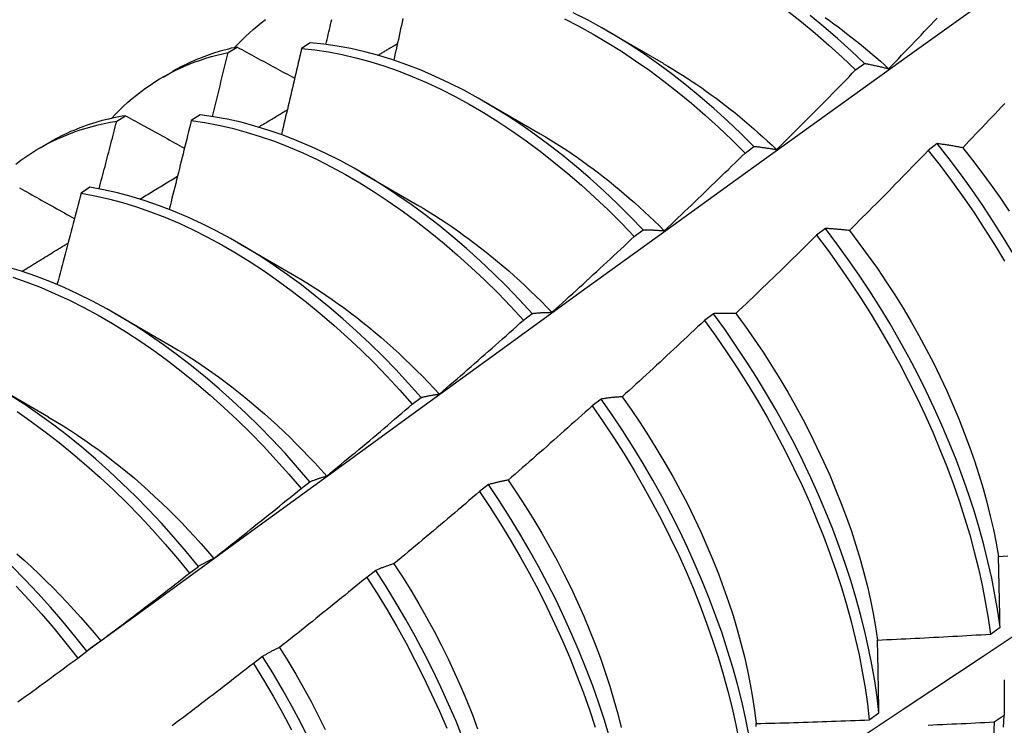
# Model space of a CAD drawing. Header units: inches. Extents: x 21 to 549, y 60 to 259.
# Tile 105 of 129: x 509.584 to 509.862, y 210.551 to 210.751. Entities that reach past the tile are written whole.
import ezdxf

# ---------------------------------------------------------------- set-up
doc = ezdxf.new("R2010")
doc.units = ezdxf.units.IN
doc.header["$MEASUREMENT"] = 0
doc.layers.add('Visible Edges(ANSI)', color=7, linetype='Continuous', lineweight=25)

msp = doc.modelspace()

# ---------------------------------------------------------------- linework, layer by layer
at = {"layer": 'Visible Edges(ANSI)'}
for p, q in [((509.74979, 210.74788), (509.76576, 210.73864)), ((509.64261, 210.74165), (509.64513, 210.7432)), ((509.66588, 210.74441), (509.66338, 210.74279)), ((509.82027, 210.73671), (509.82277, 210.73858)), ((509.62416, 210.73472), (509.62694, 210.73632)), ((509.715, 210.72784), (509.73096, 210.7186)), ((509.61105, 210.72219), (509.61357, 210.72375)), ((509.63465, 210.72402), (509.63215, 210.72238)), ((509.58936, 210.71468), (509.59214, 210.71628)), ((509.78897, 210.71319), (509.79148, 210.71507)), ((509.8434, 210.71585), (509.84087, 210.71393)), ((509.6802, 210.7078), (509.69616, 210.69856)), ((509.60345, 210.70348), (509.60096, 210.70183)), ((509.75762, 210.68957), (509.76013, 210.69146)), ((509.81175, 210.69181), (509.80921, 210.68988)), ((509.6454, 210.68776), (509.66136, 210.67852)), ((509.6106, 210.66772), (509.62656, 210.65848)), ((509.72622, 210.66586), (509.72873, 210.66776)), ((509.78002, 210.66769), (509.77748, 210.66576)), ((509.5758, 210.64768), (509.59177, 210.63844)), ((509.69476, 210.64206), (509.69728, 210.64397)), ((509.74823, 210.64351), (509.74568, 210.64157)), ((509.66324, 210.61818), (509.66577, 210.62009)), ((509.71636, 210.61927), (509.7138, 210.61733)), ((509.63166, 210.59421), (509.63419, 210.59613)), ((509.68441, 210.59497), (509.68185, 210.59302)), ((509.85845, 210.57694), (509.86119, 210.57888)), ((509.60001, 210.57017), (509.60255, 210.5721)), ((509.65237, 210.57061), (509.64981, 210.56866)), ((509.82414, 210.55266), (509.82689, 210.5546)), ((509.86236, 210.55388), (509.85956, 210.55197))]:
    msp.add_line(p, q, dxfattribs=at)
at = {"layer": 'Visible Edges(ANSI)', "flags": 128}
for points in [[(509.60251, 210.57207), (509.62593, 210.58914), (509.64932, 210.60618), (509.67268, 210.62318), (509.69602, 210.64014), (509.71933, 210.65706), (509.74261, 210.67394), (509.76587, 210.69077), (509.78911, 210.70756), (509.81233, 210.72431), (509.83553, 210.74101), (509.85871, 210.75766), (509.88187, 210.77427), (509.90502, 210.79082), (509.92815, 210.80732), (509.95126, 210.82377), (509.97437, 210.84017), (509.99746, 210.85651), (510.02055, 210.87279), (510.04362, 210.88902)], [(509.80099, 210.75343), (509.80492, 210.75034), (509.80882, 210.74712), (509.81268, 210.74377), (509.8165, 210.7403), (509.82027, 210.73671)], [(509.64439, 210.74304), (509.64542, 210.74413), (509.64646, 210.74519), (509.64753, 210.74623), (509.64862, 210.74723), (509.64972, 210.74821), (509.65085, 210.74916), (509.652, 210.75007), (509.65317, 210.75096)], [(509.67029, 210.74396), (509.67045, 210.74467), (509.67062, 210.74537), (509.67079, 210.74608), (509.67095, 210.74679), (509.67112, 210.7475), (509.67128, 210.74821), (509.67145, 210.74892), (509.67162, 210.74963), (509.67178, 210.75033), (509.67195, 210.75104)], [(509.69211, 210.75127), (509.69189, 210.75028), (509.69167, 210.7493), (509.69146, 210.74832), (509.69124, 210.74734), (509.69102, 210.74636), (509.69081, 210.74538), (509.69059, 210.74439), (509.69037, 210.74341), (509.69015, 210.74243), (509.68993, 210.74145), (509.68972, 210.74046), (509.6895, 210.73948)], [(509.73785, 210.75117), (509.7419, 210.74911), (509.74594, 210.74689), (509.74997, 210.74452), (509.754, 210.742), (509.758, 210.73933), (509.76199, 210.73652), (509.76596, 210.73357), (509.76989, 210.73049), (509.77379, 210.72727), (509.77766, 210.72393), (509.78148, 210.72047), (509.78525, 210.71688), (509.78897, 210.71319)], [(509.79148, 210.71507), (509.78775, 210.71876), (509.78398, 210.72233), (509.78015, 210.72579), (509.77629, 210.72912), (509.77238, 210.73233), (509.76844, 210.7354), (509.76448, 210.73834), (509.76049, 210.74114), (509.75648, 210.74379), (509.75245, 210.7463), (509.74842, 210.74866), (509.74438, 210.75087), (509.74033, 210.75293)], [(509.82277, 210.73858), (509.819, 210.74216), (509.81518, 210.74563), (509.81131, 210.74897), (509.80741, 210.75218)], [(509.81165, 210.75157), (509.81288, 210.7507), (509.8141, 210.74982), (509.81532, 210.74892), (509.81653, 210.74801), (509.81774, 210.74708), (509.81895, 210.74614), (509.82016, 210.74519), (509.82136, 210.74422), (509.82255, 210.74324), (509.82375, 210.74224), (509.82493, 210.74123), (509.82612, 210.74021), (509.8273, 210.73917), (509.82847, 210.73812), (509.82964, 210.73706)], [(509.82964, 210.73706), (509.83056, 210.73801), (509.83148, 210.73896), (509.8324, 210.73991), (509.83332, 210.74087), (509.83424, 210.74182), (509.83515, 210.74278), (509.83607, 210.74374), (509.83699, 210.74469), (509.8379, 210.74565), (509.83881, 210.74661), (509.83973, 210.74757), (509.84064, 210.74853), (509.84155, 210.74949), (509.84246, 210.75046), (509.84337, 210.75142)], [(509.64513, 210.7432), (509.64432, 210.74302), (509.64351, 210.74284), (509.64271, 210.74265), (509.64191, 210.74244), (509.64112, 210.74223), (509.64033, 210.742), (509.63954, 210.74177), (509.63876, 210.74153), (509.63799, 210.74127), (509.63722, 210.74101), (509.63645, 210.74074), (509.63569, 210.74046), (509.63493, 210.74017), (509.63418, 210.73986), (509.63343, 210.73955), (509.63269, 210.73923), (509.63195, 210.7389), (509.63122, 210.73856), (509.6305, 210.73821), (509.62977, 210.73785), (509.62906, 210.73749), (509.62835, 210.73711), (509.62764, 210.73672), (509.62694, 210.73632)], [(509.64513, 210.7432), (509.64581, 210.74283), (509.64648, 210.74247), (509.64716, 210.7421), (509.64783, 210.74173), (509.64851, 210.74136), (509.64919, 210.741), (509.64986, 210.74063), (509.65054, 210.74026), (509.65122, 210.7399), (509.6519, 210.73953), (509.65258, 210.73916), (509.65326, 210.73879), (509.65394, 210.73842), (509.65462, 210.73806), (509.6553, 210.73769), (509.65598, 210.73732), (509.65666, 210.73695), (509.65734, 210.73658), (509.65803, 210.73622), (509.65871, 210.73585), (509.65939, 210.73548), (509.66008, 210.73511), (509.66076, 210.73474), (509.66144, 210.73437)], [(509.66338, 210.74279), (509.66315, 210.74177), (509.66292, 210.74076), (509.66268, 210.73974), (509.66245, 210.73873), (509.66222, 210.73771), (509.66198, 210.7367), (509.66175, 210.73568), (509.66151, 210.73466), (509.66128, 210.73365), (509.66104, 210.73263), (509.6608, 210.73162), (509.66057, 210.7306), (509.66033, 210.72959), (509.66009, 210.72857), (509.65985, 210.72755), (509.65961, 210.72654), (509.65937, 210.72552), (509.65913, 210.7245), (509.65889, 210.72349), (509.65865, 210.72247), (509.65841, 210.72145), (509.65817, 210.72044), (509.65793, 210.71942), (509.65769, 210.7184)], [(509.66338, 210.74279), (509.66718, 210.7424), (509.67101, 210.74183), (509.67489, 210.7411), (509.67881, 210.74019), (509.68276, 210.73912), (509.68673, 210.73787), (509.69073, 210.73646), (509.69475, 210.73489), (509.69878, 210.73315), (509.70282, 210.73125), (509.70686, 210.7292), (509.7109, 210.72699), (509.71493, 210.72462), (509.71896, 210.72211), (509.72297, 210.71945), (509.72696, 210.71665), (509.73092, 210.71371), (509.73486, 210.71064), (509.73876, 210.70743), (509.74263, 210.70409), (509.74645, 210.70064), (509.75023, 210.69706), (509.75395, 210.69337), (509.75762, 210.68957)], [(509.76013, 210.69146), (509.75646, 210.69525), (509.75273, 210.69894), (509.74895, 210.7025), (509.74512, 210.70595), (509.74126, 210.70928), (509.73735, 210.71247), (509.73341, 210.71554), (509.72944, 210.71847), (509.72545, 210.72126), (509.72144, 210.72391), (509.71741, 210.72641), (509.71338, 210.72876), (509.70934, 210.73096), (509.7053, 210.733), (509.70126, 210.73489), (509.69723, 210.73661), (509.69322, 210.73818), (509.68922, 210.73957), (509.68525, 210.74081), (509.6813, 210.74187), (509.67739, 210.74276), (509.67351, 210.74348), (509.66967, 210.74403), (509.66588, 210.74441)], [(509.68502, 210.74087), (509.68525, 210.74101), (509.68548, 210.74115), (509.68571, 210.74128), (509.68594, 210.74142), (509.68617, 210.74156), (509.6864, 210.7417), (509.68663, 210.74184), (509.68686, 210.74197), (509.68709, 210.74211), (509.68732, 210.74225), (509.68755, 210.74239), (509.68778, 210.74253), (509.68801, 210.74266), (509.68824, 210.7428), (509.68847, 210.74294), (509.6887, 210.74308), (509.68893, 210.74321), (509.68916, 210.74335), (509.68939, 210.74349), (509.68962, 210.74363), (509.68985, 210.74377), (509.69008, 210.7439), (509.69031, 210.74404), (509.69054, 210.74418)], [(509.60959, 210.723), (509.61071, 210.72419), (509.61186, 210.72535), (509.61302, 210.72647), (509.61422, 210.72755), (509.61543, 210.7286), (509.61667, 210.72962), (509.61794, 210.7306), (509.61922, 210.73155), (509.62053, 210.73245), (509.62186, 210.73333), (509.62321, 210.73416), (509.62459, 210.73496), (509.62598, 210.73573), (509.6274, 210.73645), (509.62883, 210.73714), (509.63029, 210.7378), (509.63176, 210.73841), (509.63326, 210.73899), (509.63477, 210.73953), (509.6363, 210.74003), (509.63785, 210.74049), (509.63942, 210.74091), (509.641, 210.7413), (509.64261, 210.74165)], [(509.63815, 210.72353), (509.63834, 210.72429), (509.63853, 210.72505), (509.63871, 210.7258), (509.6389, 210.72656), (509.63909, 210.72731), (509.63928, 210.72807), (509.63946, 210.72882), (509.63965, 210.72958), (509.63984, 210.73033), (509.64002, 210.73109), (509.64021, 210.73184), (509.6404, 210.73259), (509.64058, 210.73335), (509.64077, 210.7341), (509.64095, 210.73486), (509.64114, 210.73561), (509.64132, 210.73637), (509.64151, 210.73712), (509.64169, 210.73788), (509.64187, 210.73863), (509.64206, 210.73939), (509.64224, 210.74014), (509.64242, 210.74089), (509.64261, 210.74165)], [(509.76577, 210.73858), (509.76714, 210.73778), (509.76852, 210.73696), (509.76989, 210.73611), (509.77126, 210.73525), (509.77263, 210.73437), (509.774, 210.73347), (509.77536, 210.73255), (509.77672, 210.73161), (509.77808, 210.73066), (509.77943, 210.72968), (509.78078, 210.72869), (509.78213, 210.72767), (509.78347, 210.72664), (509.78481, 210.72559), (509.78614, 210.72453), (509.78747, 210.72344), (509.7888, 210.72234), (509.79011, 210.72122), (509.79143, 210.72008), (509.79273, 210.71893), (509.79403, 210.71776), (509.79533, 210.71657), (509.79662, 210.71537), (509.7979, 210.71415)], [(509.7979, 210.71415), (509.79884, 210.71508), (509.79978, 210.71601), (509.80072, 210.71694), (509.80166, 210.71788), (509.8026, 210.71881), (509.80353, 210.71974), (509.80447, 210.72068), (509.80541, 210.72162), (509.80634, 210.72255), (509.80728, 210.72349), (509.80821, 210.72443), (509.80914, 210.72537), (509.81007, 210.72631), (509.811, 210.72725), (509.81193, 210.72819), (509.81286, 210.72913), (509.81379, 210.73008), (509.81472, 210.73102), (509.81565, 210.73197), (509.81657, 210.73291), (509.8175, 210.73386), (509.81842, 210.73481), (509.81935, 210.73576), (509.82027, 210.73671)], [(509.82277, 210.73858), (509.82305, 210.73853), (509.82333, 210.73848), (509.82361, 210.73842), (509.82389, 210.73837), (509.82417, 210.73831), (509.82445, 210.73826), (509.82474, 210.7382), (509.82502, 210.73814), (509.8253, 210.73808), (509.82559, 210.73802), (509.82587, 210.73795), (509.82616, 210.73789), (509.82644, 210.73783), (509.82673, 210.73776), (509.82702, 210.7377), (509.82731, 210.73763), (509.8276, 210.73756), (509.82789, 210.73749), (509.82818, 210.73742), (509.82847, 210.73735), (509.82876, 210.73728), (509.82905, 210.73721), (509.82935, 210.73713), (509.82964, 210.73706)], [(509.65123, 210.72054), (509.65157, 210.72074), (509.6519, 210.72095), (509.65224, 210.72115), (509.65258, 210.72136), (509.65292, 210.72156), (509.65326, 210.72176), (509.6536, 210.72197), (509.65394, 210.72217), (509.65428, 210.72238), (509.65461, 210.72258), (509.65495, 210.72279), (509.65529, 210.72299), (509.65563, 210.7232), (509.65597, 210.7234), (509.65631, 210.72361), (509.65665, 210.72381), (509.65699, 210.72401), (509.65732, 210.72422), (509.65766, 210.72442), (509.658, 210.72463), (509.65834, 210.72483), (509.65868, 210.72504), (509.65902, 210.72524), (509.65936, 210.72545)], [(509.8625, 210.7272), (509.86159, 210.72624), (509.86068, 210.72527), (509.85977, 210.7243), (509.85886, 210.72334), (509.85794, 210.72237), (509.85703, 210.72141), (509.85611, 210.72045), (509.8552, 210.71948), (509.85428, 210.71852), (509.85337, 210.71756), (509.85245, 210.7166), (509.85153, 210.71564), (509.85061, 210.71469)], [(509.61357, 210.72375), (509.61261, 210.72359), (509.61165, 210.72342), (509.6107, 210.72323), (509.60975, 210.72304), (509.60881, 210.72282), (509.60788, 210.7226), (509.60695, 210.72236), (509.60602, 210.72211), (509.60511, 210.72184), (509.6042, 210.72156), (509.60329, 210.72127), (509.60239, 210.72096), (509.6015, 210.72065), (509.60062, 210.72031), (509.59974, 210.71997), (509.59887, 210.71961), (509.598, 210.71924), (509.59714, 210.71886), (509.59629, 210.71846), (509.59545, 210.71805), (509.59461, 210.71763), (509.59378, 210.71719), (509.59296, 210.71674), (509.59214, 210.71628)], [(509.61357, 210.72375), (509.61426, 210.72337), (509.61495, 210.72299), (509.61564, 210.72261), (509.61633, 210.72223), (509.61702, 210.72184), (509.61771, 210.72146), (509.6184, 210.72108), (509.6191, 210.7207), (509.61979, 210.72032), (509.62048, 210.71993), (509.62118, 210.71955), (509.62187, 210.71917), (509.62257, 210.71879), (509.62326, 210.71841), (509.62396, 210.71802), (509.62465, 210.71764), (509.62535, 210.71726), (509.62605, 210.71687), (509.62674, 210.71649), (509.62744, 210.71611), (509.62814, 210.71572), (509.62884, 210.71534), (509.62954, 210.71496), (509.63024, 210.71457)], [(509.72873, 210.66776), (509.72512, 210.67165), (509.72144, 210.67544), (509.71771, 210.67911), (509.71393, 210.68267), (509.7101, 210.68611), (509.70623, 210.68943), (509.70232, 210.69262), (509.69838, 210.69568), (509.69441, 210.6986), (509.69042, 210.70138), (509.6864, 210.70402), (509.68238, 210.70651), (509.67834, 210.70886), (509.6743, 210.71105), (509.67026, 210.71308), (509.66622, 210.71496), (509.66219, 210.71667), (509.65818, 210.71822), (509.65418, 210.71961), (509.65021, 210.72083), (509.64627, 210.72189), (509.64236, 210.72277), (509.63848, 210.72348), (509.63465, 210.72402)], [(509.5825, 210.71007), (509.58388, 210.71112), (509.58529, 210.71211), (509.58673, 210.71307), (509.58819, 210.71399), (509.58967, 210.71486), (509.59118, 210.71569), (509.59271, 210.71647), (509.59427, 210.71721), (509.59585, 210.71791), (509.59746, 210.71857), (509.59908, 210.71917), (509.60073, 210.71974), (509.6024, 210.72026), (509.60409, 210.72074), (509.6058, 210.72117), (509.60753, 210.72155), (509.60928, 210.72189), (509.61105, 210.72219)], [(509.60605, 210.70303), (509.60626, 210.70383), (509.60648, 210.70462), (509.60669, 210.70542), (509.6069, 210.70622), (509.60711, 210.70702), (509.60732, 210.70782), (509.60753, 210.70862), (509.60774, 210.70942), (509.60795, 210.71021), (509.60816, 210.71101), (509.60836, 210.71181), (509.60857, 210.71261), (509.60878, 210.71341), (509.60899, 210.71421), (509.6092, 210.71501), (509.6094, 210.7158), (509.60961, 210.7166), (509.60982, 210.7174), (509.61002, 210.7182), (509.61023, 210.719), (509.61043, 210.7198), (509.61064, 210.72059), (509.61084, 210.72139), (509.61105, 210.72219)], [(509.63215, 210.72238), (509.6319, 210.72134), (509.63164, 210.72029), (509.63138, 210.71924), (509.63113, 210.71819), (509.63087, 210.71715), (509.63061, 210.7161), (509.63036, 210.71505), (509.6301, 210.714), (509.62984, 210.71296), (509.62958, 210.71191), (509.62932, 210.71086), (509.62906, 210.70981), (509.6288, 210.70876), (509.62854, 210.70771), (509.62828, 210.70667), (509.62802, 210.70562), (509.62775, 210.70457), (509.62749, 210.70352), (509.62723, 210.70247), (509.62696, 210.70142), (509.6267, 210.70038), (509.62643, 210.69933), (509.62617, 210.69828), (509.6259, 210.69723)], [(509.63215, 210.72238), (509.63599, 210.72183), (509.63986, 210.72111), (509.64378, 210.72021), (509.64773, 210.71914), (509.6517, 210.71791), (509.6557, 210.71651), (509.65971, 210.71495), (509.66374, 210.71322), (509.66778, 210.71133), (509.67182, 210.70928), (509.67586, 210.70708), (509.6799, 210.70473), (509.68392, 210.70222), (509.68793, 210.69957), (509.69192, 210.69678), (509.69589, 210.69385), (509.69983, 210.69078), (509.70374, 210.68758), (509.7076, 210.68426), (509.71143, 210.68081), (509.71521, 210.67724), (509.71894, 210.67355), (509.72261, 210.66976), (509.72622, 210.66586)], [(509.73096, 210.71864), (509.73247, 210.71775), (509.73398, 210.71684), (509.73549, 210.7159), (509.73699, 210.71494), (509.73849, 210.71396), (509.73999, 210.71295), (509.74149, 210.71192), (509.74298, 210.71086), (509.74447, 210.70979), (509.74596, 210.70869), (509.74744, 210.70757), (509.74891, 210.70643), (509.75038, 210.70527), (509.75185, 210.70408), (509.75331, 210.70288), (509.75476, 210.70165), (509.7562, 210.70041), (509.75764, 210.69914), (509.75908, 210.69786), (509.7605, 210.69656), (509.76192, 210.69523), (509.76333, 210.69389), (509.76473, 210.69253), (509.76612, 210.69116)], [(509.79148, 210.71507), (509.79174, 210.71504), (509.792, 210.71502), (509.79226, 210.71499), (509.79252, 210.71496), (509.79278, 210.71493), (509.79305, 210.7149), (509.79331, 210.71486), (509.79358, 210.71483), (509.79384, 210.71479), (509.79411, 210.71476), (509.79437, 210.71472), (509.79464, 210.71468), (509.79491, 210.71464), (509.79518, 210.7146), (509.79545, 210.71456), (509.79572, 210.71452), (509.79599, 210.71448), (509.79626, 210.71444), (509.79653, 210.71439), (509.7968, 210.71434), (509.79708, 210.7143), (509.79735, 210.71425), (509.79762, 210.7142), (509.7979, 210.71415)], [(509.85061, 210.71469), (509.8503, 210.71475), (509.84999, 210.7148), (509.84969, 210.71486), (509.84938, 210.71492), (509.84907, 210.71497), (509.84877, 210.71503), (509.84846, 210.71508), (509.84816, 210.71513), (509.84786, 210.71518), (509.84755, 210.71524), (509.84725, 210.71529), (509.84695, 210.71533), (509.84665, 210.71538), (509.84635, 210.71543), (509.84605, 210.71548), (509.84575, 210.71552), (509.84546, 210.71557), (509.84516, 210.71561), (509.84487, 210.71565), (509.84457, 210.71569), (509.84428, 210.71573), (509.84398, 210.71577), (509.84369, 210.71581), (509.8434, 210.71585)], [(509.865, 210.68455), (509.86219, 210.6892), (509.85928, 210.69381), (509.85628, 210.69836), (509.85318, 210.70284), (509.85, 210.70725), (509.84674, 210.71159), (509.8434, 210.71585)], [(509.85061, 210.71469), (509.85337, 210.71121), (509.85607, 210.70767), (509.8587, 210.70407), (509.86127, 210.70042), (509.86376, 210.69671)], [(509.76612, 210.69116), (509.76708, 210.69207), (509.76804, 210.69297), (509.769, 210.69388), (509.76996, 210.69479), (509.77092, 210.69571), (509.77187, 210.69662), (509.77283, 210.69753), (509.77379, 210.69844), (509.77474, 210.69936), (509.77569, 210.70028), (509.77665, 210.70119), (509.7776, 210.70211), (509.77855, 210.70303), (509.7795, 210.70395), (509.78045, 210.70487), (509.7814, 210.70579), (509.78235, 210.70671), (509.7833, 210.70763), (509.78425, 210.70856), (509.78519, 210.70948), (509.78614, 210.7104), (509.78708, 210.71133), (509.78803, 210.71226), (509.78897, 210.71319)], [(509.84087, 210.71393), (509.83995, 210.71297), (509.83902, 210.71202), (509.8381, 210.71107), (509.83717, 210.71011), (509.83625, 210.70916), (509.83532, 210.70821), (509.8344, 210.70726), (509.83347, 210.70631), (509.83254, 210.70536), (509.83161, 210.70442), (509.83068, 210.70347), (509.82975, 210.70252), (509.82882, 210.70158), (509.82789, 210.70063), (509.82695, 210.69969), (509.82602, 210.69875), (509.82509, 210.69781), (509.82415, 210.69686), (509.82322, 210.69592), (509.82228, 210.69499), (509.82134, 210.69405), (509.8204, 210.69311), (509.81946, 210.69217), (509.81852, 210.69124)], [(509.84087, 210.71393), (509.8442, 210.70966), (509.84746, 210.70532), (509.85064, 210.7009), (509.85372, 210.69641), (509.85672, 210.69186), (509.85962, 210.68725), (509.86243, 210.68259)], [(509.61762, 210.70013), (509.61807, 210.70041), (509.61851, 210.70068), (509.61895, 210.70095), (509.6194, 210.70122), (509.61984, 210.70149), (509.62028, 210.70176), (509.62073, 210.70203), (509.62117, 210.7023), (509.62161, 210.70257), (509.62206, 210.70284), (509.6225, 210.70311), (509.62294, 210.70338), (509.62339, 210.70365), (509.62383, 210.70392), (509.62427, 210.70419), (509.62472, 210.70446), (509.62516, 210.70473), (509.6256, 210.705), (509.62605, 210.70527), (509.62649, 210.70554), (509.62693, 210.70581), (509.62738, 210.70608), (509.62782, 210.70635), (509.62826, 210.70662)], [(509.58348, 210.70336), (509.58418, 210.70296), (509.58489, 210.70257), (509.58559, 210.70217), (509.5863, 210.70178), (509.587, 210.70138), (509.58771, 210.70098), (509.58842, 210.70059), (509.58913, 210.70019), (509.58983, 210.69979), (509.59054, 210.6994), (509.59125, 210.699), (509.59196, 210.6986), (509.59267, 210.69821), (509.59338, 210.69781), (509.59409, 210.69741), (509.59481, 210.69701), (509.59552, 210.69662), (509.59623, 210.69622), (509.59695, 210.69582), (509.59766, 210.69542), (509.59837, 210.69502), (509.59909, 210.69462)], [(509.69728, 210.64397), (509.69372, 210.64795), (509.6901, 210.65184), (509.68642, 210.65562), (509.68269, 210.65929), (509.6789, 210.66284), (509.67507, 210.66627), (509.6712, 210.66958), (509.66729, 210.67277), (509.66334, 210.67582), (509.65937, 210.67873), (509.65538, 210.6815), (509.65137, 210.68413), (509.64734, 210.68662), (509.6433, 210.68895), (509.63926, 210.69113), (509.63522, 210.69316), (509.63118, 210.69502), (509.62716, 210.69673), (509.62314, 210.69827), (509.61915, 210.69965), (509.61518, 210.70086), (509.61124, 210.7019), (509.60733, 210.70278), (509.60345, 210.70348)], [(509.72326, 210.48301), (509.74556, 210.49754), (509.76782, 210.51212), (509.79004, 210.52672), (509.81221, 210.54135), (509.83435, 210.55602), (509.85645, 210.57071), (509.87851, 210.58543), (509.90052, 210.60018), (509.9225, 210.61495), (509.94444, 210.62975), (509.96634, 210.64457), (509.98819, 210.65942), (510.01001, 210.67429), (510.03178, 210.68918), (510.05352, 210.70409)], [(509.60096, 210.70183), (509.60068, 210.70075), (509.6004, 210.69967), (509.60012, 210.6986), (509.59984, 210.69752), (509.59956, 210.69644), (509.59928, 210.69536), (509.599, 210.69429), (509.59872, 210.69321), (509.59844, 210.69213), (509.59815, 210.69105), (509.59787, 210.68997), (509.59759, 210.6889), (509.5973, 210.68782), (509.59702, 210.68674), (509.59673, 210.68566), (509.59644, 210.68458), (509.59616, 210.6835), (509.59587, 210.68243), (509.59558, 210.68135), (509.59529, 210.68027), (509.59501, 210.67919), (509.59472, 210.67811), (509.59443, 210.67703), (509.59414, 210.67596)], [(509.60096, 210.70183), (509.60483, 210.70111), (509.60875, 210.70023), (509.61269, 210.69917), (509.61666, 210.69795), (509.62066, 210.69656), (509.62467, 210.695), (509.6287, 210.69329), (509.63274, 210.69141), (509.63678, 210.68937), (509.64082, 210.68718), (509.64486, 210.68483), (509.64888, 210.68234), (509.6529, 210.6797), (509.65689, 210.67691), (509.66086, 210.67399), (509.6648, 210.67093), (509.66871, 210.66774), (509.67258, 210.66442), (509.6764, 210.66097), (509.68019, 210.65741), (509.68392, 210.65373), (509.68759, 210.64995), (509.69121, 210.64605), (509.69476, 210.64206)], [(509.69615, 210.69851), (509.6978, 210.69754), (509.69944, 210.69654), (509.70109, 210.69551), (509.70273, 210.69446), (509.70437, 210.69338), (509.706, 210.69227), (509.70763, 210.69113), (509.70926, 210.68997), (509.71088, 210.68879), (509.71249, 210.68757), (509.7141, 210.68634), (509.71571, 210.68507), (509.7173, 210.68379), (509.71889, 210.68247), (509.72047, 210.68114), (509.72205, 210.67978), (509.72361, 210.6784), (509.72517, 210.67699), (509.72672, 210.67556), (509.72825, 210.67411), (509.72978, 210.67263), (509.7313, 210.67114), (509.7328, 210.66962), (509.7343, 210.66808)], [(509.7343, 210.66808), (509.73528, 210.66897), (509.73626, 210.66985), (509.73724, 210.67074), (509.73821, 210.67163), (509.73919, 210.67252), (509.74017, 210.67341), (509.74115, 210.6743), (509.74212, 210.67519), (509.7431, 210.67608), (509.74407, 210.67697), (509.74504, 210.67787), (509.74601, 210.67876), (509.74699, 210.67966), (509.74796, 210.68055), (509.74893, 210.68145), (509.7499, 210.68235), (509.75086, 210.68325), (509.75183, 210.68415), (509.7528, 210.68505), (509.75377, 210.68595), (509.75473, 210.68685), (509.7557, 210.68776), (509.75666, 210.68866), (509.75762, 210.68957)], [(509.76013, 210.69146), (509.76037, 210.69146), (509.76062, 210.69146), (509.76086, 210.69146), (509.7611, 210.69145), (509.76135, 210.69145), (509.76159, 210.69144), (509.76184, 210.69143), (509.76209, 210.69143), (509.76233, 210.69142), (509.76258, 210.69141), (509.76283, 210.6914), (509.76308, 210.69138), (509.76333, 210.69137), (509.76358, 210.69136), (509.76383, 210.69134), (509.76408, 210.69132), (509.76434, 210.69131), (509.76459, 210.69129), (509.76484, 210.69127), (509.7651, 210.69125), (509.76535, 210.69123), (509.76561, 210.69121), (509.76586, 210.69118), (509.76612, 210.69116)], [(509.80921, 210.68988), (509.80827, 210.68895), (509.80732, 210.68802), (509.80638, 210.68708), (509.80543, 210.68615), (509.80449, 210.68522), (509.80354, 210.6843), (509.8026, 210.68337), (509.80165, 210.68244), (509.8007, 210.68151), (509.79975, 210.68059), (509.7988, 210.67967), (509.79785, 210.67874), (509.7969, 210.67782), (509.79594, 210.6769), (509.79499, 210.67598), (509.79404, 210.67506), (509.79308, 210.67414), (509.79213, 210.67322), (509.79117, 210.6723), (509.79021, 210.67139), (509.78925, 210.67047), (509.7883, 210.66955), (509.78734, 210.66864), (509.78638, 210.66773)], [(509.80921, 210.68988), (509.81247, 210.68554), (509.81565, 210.68112), (509.81874, 210.67664), (509.82175, 210.67209), (509.82465, 210.66749), (509.82746, 210.66283), (509.83018, 210.65813), (509.83278, 210.65338), (509.83528, 210.64861), (509.83768, 210.6438), (509.83996, 210.63897), (509.84212, 210.63413), (509.84417, 210.62927), (509.8461, 210.62442), (509.84791, 210.61956), (509.84959, 210.61471), (509.85115, 210.60988), (509.85259, 210.60506), (509.85389, 210.60027), (509.85507, 210.59552), (509.85611, 210.5908), (509.85702, 210.58613), (509.85781, 210.5815), (509.85845, 210.57694)], [(509.81852, 210.69124), (509.81823, 210.69127), (509.81794, 210.69131), (509.81765, 210.69134), (509.81737, 210.69137), (509.81708, 210.6914), (509.81679, 210.69143), (509.8165, 210.69146), (509.81622, 210.69149), (509.81593, 210.69151), (509.81565, 210.69154), (509.81537, 210.69157), (509.81508, 210.69159), (509.8148, 210.69161), (509.81452, 210.69164), (509.81424, 210.69166), (509.81396, 210.69168), (509.81368, 210.6917), (509.8134, 210.69172), (509.81312, 210.69173), (509.81285, 210.69175), (509.81257, 210.69177), (509.81229, 210.69178), (509.81202, 210.69179), (509.81175, 210.69181)], [(509.86119, 210.57888), (509.86053, 210.58345), (509.85974, 210.58808), (509.85882, 210.59276), (509.85777, 210.59748), (509.85658, 210.60224), (509.85527, 210.60703), (509.85382, 210.61184), (509.85225, 210.61668), (509.85056, 210.62153), (509.84874, 210.62638), (509.8468, 210.63124), (509.84475, 210.6361), (509.84257, 210.64094), (509.84028, 210.64577), (509.83788, 210.65057), (509.83537, 210.65535), (509.83276, 210.66009), (509.83004, 210.66479), (509.82722, 210.66944), (509.82431, 210.67404), (509.8213, 210.67858), (509.8182, 210.68306), (509.81501, 210.68747), (509.81175, 210.69181)], [(509.81852, 210.69124), (509.82123, 210.6877), (509.82387, 210.6841), (509.82644, 210.68045), (509.82894, 210.67675), (509.83136, 210.673), (509.83372, 210.66922), (509.83599, 210.66539), (509.83818, 210.66153), (509.84029, 210.65765), (509.84231, 210.65373), (509.84424, 210.6498), (509.84608, 210.64585), (509.84784, 210.64189), (509.8495, 210.63793), (509.85106, 210.63396), (509.85254, 210.63), (509.85391, 210.62604), (509.85519, 210.6221), (509.85637, 210.61817), (509.85745, 210.61427), (509.85842, 210.61039), (509.8593, 210.60654), (509.86007, 210.60273), (509.86073, 210.59896)], [(509.5842, 210.67966), (509.58474, 210.68), (509.58528, 210.68033), (509.58583, 210.68067), (509.58637, 210.681), (509.58692, 210.68134), (509.58746, 210.68167), (509.58801, 210.68201), (509.58855, 210.68234), (509.5891, 210.68267), (509.58964, 210.68301), (509.59019, 210.68334), (509.59073, 210.68368), (509.59127, 210.68401), (509.59182, 210.68435), (509.59236, 210.68468), (509.59291, 210.68502), (509.59345, 210.68535), (509.594, 210.68568), (509.59454, 210.68602), (509.59509, 210.68635), (509.59563, 210.68669), (509.59618, 210.68702), (509.59672, 210.68735), (509.59727, 210.68769)], [(509.66577, 210.62009), (509.66227, 210.62417), (509.65871, 210.62815), (509.65509, 210.63203), (509.6514, 210.6358), (509.64767, 210.63946), (509.64388, 210.64301), (509.64004, 210.64644), (509.63617, 210.64974), (509.63226, 210.65291), (509.62831, 210.65595), (509.62434, 210.65886), (509.62034, 210.66162), (509.61633, 210.66425), (509.6123, 210.66672), (509.60826, 210.66905), (509.60422, 210.67122), (509.60018, 210.67323), (509.59615, 210.67509), (509.59212, 210.67679), (509.58811, 210.67832), (509.58411, 210.67969), (509.58014, 210.68089)], [(509.66137, 210.67852), (509.66315, 210.67748), (509.66493, 210.6764), (509.66671, 210.67529), (509.66849, 210.67414), (509.67026, 210.67296), (509.67203, 210.67175), (509.67379, 210.67051), (509.67554, 210.66923), (509.67729, 210.66793), (509.67903, 210.66659), (509.68077, 210.66522), (509.68249, 210.66383), (509.68421, 210.6624), (509.68592, 210.66094), (509.68762, 210.65946), (509.68931, 210.65795), (509.69099, 210.65641), (509.69266, 210.65484), (509.69432, 210.65325), (509.69597, 210.65163), (509.6976, 210.64999), (509.69923, 210.64833), (509.70083, 210.64664), (509.70243, 210.64493)], [(509.58163, 210.67799), (509.58562, 210.67661), (509.58964, 210.67506), (509.59366, 210.67335), (509.5977, 210.67148), (509.60174, 210.66946), (509.60578, 210.66727), (509.60982, 210.66494), (509.61385, 210.66245), (509.61786, 210.65982), (509.62185, 210.65704), (509.62582, 210.65413), (509.62977, 210.65107), (509.63368, 210.64789), (509.63755, 210.64458), (509.64138, 210.64114), (509.64516, 210.63759), (509.6489, 210.63392), (509.65258, 210.63013), (509.6562, 210.62625), (509.65975, 210.62226), (509.66324, 210.61818)], [(509.72873, 210.66776), (509.72896, 210.66778), (509.72918, 210.66781), (509.72941, 210.66783), (509.72964, 210.66785), (509.72986, 210.66787), (509.73009, 210.6679), (509.73032, 210.66791), (509.73055, 210.66793), (509.73078, 210.66795), (509.73101, 210.66797), (509.73124, 210.66798), (509.73147, 210.66799), (509.7317, 210.66801), (509.73194, 210.66802), (509.73217, 210.66803), (509.7324, 210.66804), (509.73264, 210.66805), (509.73287, 210.66806), (509.73311, 210.66806), (509.73335, 210.66807), (509.73358, 210.66807), (509.73382, 210.66808), (509.73406, 210.66808), (509.7343, 210.66808)], [(509.78638, 210.66773), (509.7861, 210.66774), (509.78583, 210.66775), (509.78556, 210.66775), (509.78529, 210.66776), (509.78502, 210.66777), (509.78475, 210.66777), (509.78448, 210.66777), (509.78421, 210.66778), (509.78395, 210.66778), (509.78368, 210.66778), (509.78341, 210.66778), (509.78315, 210.66778), (509.78288, 210.66778), (509.78262, 210.66777), (509.78236, 210.66777), (509.7821, 210.66777), (509.78183, 210.66776), (509.78157, 210.66775), (509.78131, 210.66775), (509.78105, 210.66774), (509.7808, 210.66773), (509.78054, 210.66772), (509.78028, 210.6677), (509.78002, 210.66769)], [(509.82689, 210.5546), (509.82636, 210.55911), (509.82569, 210.56369), (509.82489, 210.56832), (509.82396, 210.573), (509.8229, 210.57772), (509.82171, 210.58248), (509.82039, 210.58727), (509.81894, 210.59209), (509.81736, 210.59693), (509.81566, 210.60178), (509.81383, 210.60663), (509.81189, 210.61149), (509.80982, 210.61635), (509.80764, 210.62119), (509.80535, 210.62601), (509.80294, 210.63082), (509.80042, 210.63559), (509.7978, 210.64033), (509.79508, 210.64502), (509.79225, 210.64968), (509.78933, 210.65427), (509.78632, 210.65881), (509.78321, 210.66329), (509.78002, 210.66769)], [(509.78638, 210.66773), (509.78901, 210.66414), (509.79158, 210.66049), (509.79407, 210.65679), (509.79649, 210.65304), (509.79883, 210.64925), (509.8011, 210.64542), (509.80329, 210.64156), (509.80539, 210.63767), (509.80741, 210.63375), (509.80935, 210.62982), (509.8112, 210.62587), (509.81296, 210.62191), (509.81463, 210.61794), (509.81621, 210.61397), (509.81769, 210.61001), (509.81908, 210.60606), (509.82037, 210.60212), (509.82155, 210.59819), (509.82264, 210.59429), (509.82362, 210.59042), (509.82449, 210.58657), (509.82526, 210.58276), (509.82593, 210.57899), (509.82649, 210.57527)], [(509.70243, 210.64493), (509.70343, 210.64579), (509.70443, 210.64665), (509.70543, 210.64751), (509.70642, 210.64838), (509.70742, 210.64924), (509.70842, 210.65011), (509.70941, 210.65098), (509.71041, 210.65185), (509.7114, 210.65271), (509.71239, 210.65358), (509.71339, 210.65446), (509.71438, 210.65533), (509.71537, 210.6562), (509.71636, 210.65707), (509.71735, 210.65795), (509.71834, 210.65882), (509.71933, 210.6597), (509.72031, 210.66058), (509.7213, 210.66145), (509.72229, 210.66233), (509.72327, 210.66321), (509.72425, 210.66409), (509.72524, 210.66498), (509.72622, 210.66586)], [(509.77748, 210.66576), (509.77652, 210.66485), (509.77556, 210.66394), (509.77459, 210.66303), (509.77363, 210.66213), (509.77266, 210.66122), (509.77169, 210.66031), (509.77073, 210.65941), (509.76976, 210.6585), (509.76879, 210.6576), (509.76782, 210.6567), (509.76685, 210.6558), (509.76588, 210.6549), (509.76491, 210.654), (509.76393, 210.6531), (509.76296, 210.6522), (509.76199, 210.6513), (509.76101, 210.65041), (509.76004, 210.64951), (509.75906, 210.64862), (509.75808, 210.64773), (509.7571, 210.64683), (509.75613, 210.64594), (509.75515, 210.64505), (509.75417, 210.64416)], [(509.77748, 210.66576), (509.78067, 210.66135), (509.78376, 210.65687), (509.78677, 210.65233), (509.78969, 210.64772), (509.7925, 210.64307), (509.79522, 210.63837), (509.79783, 210.63363), (509.80034, 210.62885), (509.80274, 210.62405), (509.80502, 210.61922), (509.8072, 210.61438), (509.80925, 210.60952), (509.81119, 210.60466), (509.813, 210.59981), (509.8147, 210.59496), (509.81626, 210.59012), (509.81771, 210.58531), (509.81902, 210.58052), (509.8202, 210.57576), (509.82125, 210.57104), (509.82218, 210.56636), (509.82296, 210.56174), (509.82362, 210.55717), (509.82414, 210.55266)], [(509.62655, 210.6585), (509.62847, 210.65736), (509.63039, 210.65619), (509.6323, 210.65498), (509.63421, 210.65373), (509.63612, 210.65244), (509.63802, 210.65112), (509.63991, 210.64976), (509.6418, 210.64836), (509.64368, 210.64693), (509.64555, 210.64547), (509.64741, 210.64397), (509.64926, 210.64244), (509.6511, 210.64088), (509.65294, 210.63928), (509.65476, 210.63765), (509.65656, 210.636), (509.65836, 210.63431), (509.66014, 210.63259), (509.66191, 210.63084), (509.66366, 210.62907), (509.6654, 210.62727), (509.66712, 210.62543), (509.66883, 210.62358), (509.67051, 210.6217)], [(509.69728, 210.64397), (509.69749, 210.64402), (509.6977, 210.64407), (509.69791, 210.64412), (509.69811, 210.64417), (509.69832, 210.64422), (509.69854, 210.64426), (509.69875, 210.64431), (509.69896, 210.64435), (509.69917, 210.6444), (509.69938, 210.64444), (509.6996, 210.64448), (509.69981, 210.64452), (509.70003, 210.64456), (509.70024, 210.6446), (509.70046, 210.64464), (509.70068, 210.64467), (509.70089, 210.64471), (509.70111, 210.64474), (509.70133, 210.64478), (509.70155, 210.64481), (509.70177, 210.64484), (509.70199, 210.64487), (509.70221, 210.6449), (509.70243, 210.64493)], [(509.63419, 210.59613), (509.63076, 210.60029), (509.62726, 210.60437), (509.6237, 210.60834), (509.62007, 210.61221), (509.61638, 210.61598), (509.61264, 210.61964), (509.60885, 210.62318), (509.60502, 210.6266), (509.60114, 210.62989), (509.59722, 210.63306), (509.59328, 210.63609), (509.5893, 210.63899), (509.58531, 210.64175), (509.58129, 210.64436)], [(509.67051, 210.6217), (509.67153, 210.62253), (509.67255, 210.62337), (509.67357, 210.62421), (509.67459, 210.62505), (509.6756, 210.62589), (509.67662, 210.62674), (509.67763, 210.62758), (509.67864, 210.62842), (509.67966, 210.62927), (509.68067, 210.63012), (509.68168, 210.63096), (509.68269, 210.63181), (509.6837, 210.63266), (509.68471, 210.63351), (509.68572, 210.63436), (509.68673, 210.63521), (509.68773, 210.63606), (509.68874, 210.63692), (509.68975, 210.63777), (509.69075, 210.63863), (509.69175, 210.63948), (509.69276, 210.64034), (509.69376, 210.6412), (509.69476, 210.64206)], [(509.75417, 210.64416), (509.75391, 210.64415), (509.75366, 210.64413), (509.7534, 210.64411), (509.75315, 210.64409), (509.7529, 210.64407), (509.75265, 210.64405), (509.75239, 210.64403), (509.75214, 210.64401), (509.75189, 210.64398), (509.75164, 210.64396), (509.7514, 210.64393), (509.75115, 210.64391), (509.7509, 210.64388), (509.75065, 210.64385), (509.75041, 210.64382), (509.75016, 210.64379), (509.74992, 210.64376), (509.74968, 210.64373), (509.74943, 210.64369), (509.74919, 210.64366), (509.74895, 210.64362), (509.74871, 210.64359), (509.74847, 210.64355), (509.74823, 210.64351)], [(509.79004, 210.54855), (509.78911, 210.55324), (509.78804, 210.55796), (509.78683, 210.56272), (509.7855, 210.56752), (509.78405, 210.57234), (509.78246, 210.57717), (509.78075, 210.58202), (509.77892, 210.58688), (509.77697, 210.59174), (509.7749, 210.59659), (509.77271, 210.60144), (509.77041, 210.60626), (509.76799, 210.61106), (509.76547, 210.61583), (509.76284, 210.62057), (509.76011, 210.62526), (509.75728, 210.62991), (509.75436, 210.6345), (509.75134, 210.63904), (509.74823, 210.64351)], [(509.75417, 210.64416), (509.75674, 210.64051), (509.75924, 210.63681), (509.76167, 210.63306), (509.76402, 210.62927), (509.7663, 210.62545), (509.7685, 210.62159), (509.77061, 210.6177), (509.77264, 210.61379), (509.77459, 210.60986), (509.77644, 210.60591), (509.7782, 210.60196), (509.77987, 210.59799), (509.78144, 210.59403), (509.78292, 210.59007), (509.78429, 210.58612), (509.78557, 210.58217), (509.78675, 210.57825), (509.78783, 210.57435), (509.7888, 210.57047), (509.78968, 210.56662), (509.79045, 210.56281), (509.79111, 210.55903), (509.79168, 210.5553), (509.79214, 210.55162)], [(509.58282, 210.63994), (509.58682, 210.63717), (509.59079, 210.63426), (509.59474, 210.63122), (509.59865, 210.62804), (509.60252, 210.62474), (509.60636, 210.62131), (509.61014, 210.61776), (509.61388, 210.6141), (509.61756, 210.61032), (509.62119, 210.60644), (509.62475, 210.60246), (509.62824, 210.59838), (509.63166, 210.59421)], [(509.74568, 210.64157), (509.7447, 210.64069), (509.74372, 210.6398), (509.74273, 210.63892), (509.74175, 210.63803), (509.74076, 210.63715), (509.73977, 210.63627), (509.73879, 210.63539), (509.7378, 210.63451), (509.73681, 210.63363), (509.73582, 210.63275), (509.73483, 210.63187), (509.73384, 210.63099), (509.73285, 210.63012), (509.73186, 210.62924), (509.73086, 210.62837), (509.72987, 210.62749), (509.72887, 210.62662), (509.72788, 210.62575), (509.72688, 210.62488), (509.72589, 210.62401), (509.72489, 210.62314), (509.72389, 210.62228), (509.72289, 210.62141), (509.72189, 210.62054)], [(509.74568, 210.64157), (509.74878, 210.6371), (509.7518, 210.63256), (509.75472, 210.62796), (509.75754, 210.62331), (509.76026, 210.61861), (509.76288, 210.61387), (509.7654, 210.6091), (509.7678, 210.60429), (509.77009, 210.59947), (509.77227, 210.59463), (509.77434, 210.58977), (509.77628, 210.58491), (509.7781, 210.58006), (509.7798, 210.57521), (509.78138, 210.57037), (509.78283, 210.56555), (509.78415, 210.56076), (509.78534, 210.556), (509.7864, 210.55128), (509.78733, 210.5466)], [(509.59176, 210.63839), (509.59382, 210.63718), (509.59587, 210.63592), (509.59792, 210.63462), (509.59997, 210.63328), (509.60201, 210.63189), (509.60404, 210.63047), (509.60606, 210.629), (509.60808, 210.62749), (509.61009, 210.62595), (509.61209, 210.62436), (509.61407, 210.62274), (509.61605, 210.62107), (509.61801, 210.61937), (509.61996, 210.61763), (509.62189, 210.61586), (509.62381, 210.61405), (509.62572, 210.61221), (509.62761, 210.61033), (509.62948, 210.60841), (509.63133, 210.60647), (509.63316, 210.60449), (509.63498, 210.60249), (509.63677, 210.60045), (509.63855, 210.59839)], [(509.66577, 210.62009), (509.66596, 210.62017), (509.66615, 210.62025), (509.66634, 210.62032), (509.66653, 210.6204), (509.66673, 210.62047), (509.66692, 210.62055), (509.66712, 210.62062), (509.66731, 210.62069), (509.66751, 210.62076), (509.6677, 210.62083), (509.6679, 210.6209), (509.6681, 210.62097), (509.6683, 210.62104), (509.6685, 210.6211), (509.6687, 210.62117), (509.6689, 210.62123), (509.6691, 210.62129), (509.6693, 210.62135), (509.6695, 210.62141), (509.6697, 210.62147), (509.6699, 210.62153), (509.67011, 210.62158), (509.67031, 210.62164), (509.67051, 210.6217)], [(509.72189, 210.62054), (509.72165, 210.6205), (509.72142, 210.62046), (509.72118, 210.62041), (509.72094, 210.62037), (509.72071, 210.62032), (509.72047, 210.62028), (509.72024, 210.62023), (509.72, 210.62018), (509.71977, 210.62013), (509.71954, 210.62008), (509.71931, 210.62003), (509.71908, 210.61998), (509.71885, 210.61992), (509.71862, 210.61987), (509.71839, 210.61981), (509.71816, 210.61976), (509.71793, 210.6197), (509.7177, 210.61964), (509.71748, 210.61958), (509.71725, 210.61952), (509.71703, 210.61946), (509.7168, 210.6194), (509.71658, 210.61933), (509.71636, 210.61927)], [(509.72189, 210.62054), (509.72439, 210.61685), (509.72682, 210.6131), (509.72918, 210.60932), (509.73145, 210.60549), (509.73364, 210.60164), (509.73575, 210.59775), (509.73777, 210.59384), (509.7397, 210.58991), (509.74155, 210.58596), (509.7433, 210.582), (509.74497, 210.57804), (509.74654, 210.57407), (509.74801, 210.57011), (509.7494, 210.56615), (509.75068, 210.56221), (509.75187, 210.55828), (509.75296, 210.55437), (509.75394, 210.55049)], [(509.63855, 210.59839), (509.63959, 210.5992), (509.64062, 210.60002), (509.64166, 210.60083), (509.64269, 210.60165), (509.64373, 210.60247), (509.64476, 210.60329), (509.64579, 210.60411), (509.64683, 210.60493), (509.64786, 210.60575), (509.64889, 210.60657), (509.64992, 210.60739), (509.65095, 210.60822), (509.65198, 210.60904), (509.653, 210.60987), (509.65403, 210.61069), (509.65506, 210.61152), (509.65608, 210.61235), (509.65711, 210.61318), (509.65813, 210.61401), (509.65916, 210.61484), (509.66018, 210.61567), (509.6612, 210.61651), (509.66222, 210.61734), (509.66324, 210.61818)], [(509.7138, 210.61733), (509.7128, 210.61646), (509.7118, 210.6156), (509.71079, 210.61474), (509.70979, 210.61388), (509.70879, 210.61302), (509.70778, 210.61216), (509.70677, 210.61131), (509.70576, 210.61045), (509.70476, 210.60959), (509.70375, 210.60874), (509.70274, 210.60789), (509.70173, 210.60703), (509.70072, 210.60618), (509.69971, 210.60533), (509.69869, 210.60448), (509.69768, 210.60363), (509.69667, 210.60278), (509.69565, 210.60194), (509.69464, 210.60109), (509.69362, 210.60025), (509.6926, 210.5994), (509.69159, 210.59856), (509.69057, 210.59772), (509.68955, 210.59687)], [(509.7138, 210.61733), (509.71682, 210.61279), (509.71975, 210.60819), (509.72258, 210.60355), (509.7253, 210.59885), (509.72793, 210.59411), (509.73045, 210.58934), (509.73286, 210.58454), (509.73516, 210.57972), (509.73735, 210.57487), (509.73942, 210.57002), (509.74137, 210.56516), (509.7432, 210.56031), (509.74491, 210.55545), (509.74649, 210.55062)], [(509.75062, 210.54776), (509.74916, 210.55258), (509.74757, 210.55742), (509.74585, 210.56227), (509.74401, 210.56713), (509.74205, 210.57199), (509.73997, 210.57684), (509.73778, 210.58168), (509.73547, 210.58651), (509.73305, 210.59131), (509.73052, 210.59608), (509.72789, 210.60081), (509.72515, 210.6055), (509.72231, 210.61015), (509.71938, 210.61474), (509.71636, 210.61927)], [(509.58279, 210.59972), (509.58487, 210.59786), (509.58694, 210.59597), (509.58899, 210.59404), (509.59102, 210.59206), (509.59303, 210.59005), (509.59502, 210.58801), (509.597, 210.58592), (509.59895, 210.58381), (509.60088, 210.58166), (509.60279, 210.57948), (509.60467, 210.57726), (509.60653, 210.57502)], [(509.63419, 210.59613), (509.63437, 210.59624), (509.63454, 210.59634), (509.63472, 210.59645), (509.63489, 210.59655), (509.63507, 210.59665), (509.63525, 210.59676), (509.63543, 210.59686), (509.63561, 210.59695), (509.63579, 210.59705), (509.63597, 210.59715), (509.63615, 210.59724), (509.63633, 210.59734), (509.63651, 210.59743), (509.63669, 210.59753), (509.63688, 210.59762), (509.63706, 210.59771), (509.63724, 210.5978), (509.63743, 210.59788), (509.63761, 210.59797), (509.6378, 210.59806), (509.63799, 210.59814), (509.63817, 210.59823), (509.63836, 210.59831), (509.63855, 210.59839)], [(509.86073, 210.59896), (509.86207, 210.59905), (509.8634, 210.59913)], [(509.86119, 210.57888), (509.86117, 210.57973), (509.86116, 210.58058), (509.86114, 210.58142), (509.86112, 210.58227), (509.8611, 210.58311), (509.86108, 210.58395), (509.86107, 210.5848), (509.86105, 210.58564), (509.86103, 210.58648), (509.86101, 210.58732), (509.86099, 210.58815), (509.86097, 210.58899), (509.86095, 210.58983), (509.86093, 210.59066), (509.86092, 210.5915), (509.8609, 210.59233), (509.86088, 210.59316), (509.86086, 210.59399), (509.86084, 210.59483), (509.86082, 210.59565), (509.8608, 210.59648), (509.86078, 210.59731), (509.86076, 210.59814), (509.86073, 210.59896)], [(509.60255, 210.5721), (509.59919, 210.57634), (509.59576, 210.5805), (509.59226, 210.58457), (509.58869, 210.58853), (509.58506, 210.5924), (509.58137, 210.59616)], [(509.68955, 210.59687), (509.68933, 210.59681), (509.68911, 210.59674), (509.68889, 210.59667), (509.68867, 210.5966), (509.68845, 210.59653), (509.68823, 210.59645), (509.68801, 210.59638), (509.68779, 210.5963), (509.68758, 210.59623), (509.68736, 210.59615), (509.68715, 210.59607), (509.68693, 210.59599), (509.68672, 210.59591), (509.6865, 210.59583), (509.68629, 210.59575), (509.68608, 210.59567), (509.68587, 210.59558), (509.68566, 210.5955), (509.68545, 210.59541), (509.68524, 210.59533), (509.68503, 210.59524), (509.68482, 210.59515), (509.68461, 210.59506), (509.68441, 210.59497)], [(509.7091, 210.54738), (509.70713, 210.55224), (509.70505, 210.55709), (509.70284, 210.56193), (509.70053, 210.56675), (509.6981, 210.57155), (509.69557, 210.57632), (509.69293, 210.58105), (509.69019, 210.58574), (509.68734, 210.59038), (509.68441, 210.59497)], [(509.68955, 210.59687), (509.69198, 210.59313), (509.69433, 210.58934), (509.69661, 210.58552), (509.6988, 210.58166), (509.70092, 210.57777), (509.70295, 210.57386), (509.70489, 210.56992), (509.70675, 210.56598), (509.70851, 210.56202), (509.71019, 210.55805), (509.71177, 210.55409), (509.71326, 210.55013)], [(509.60653, 210.57502), (509.60758, 210.57581), (509.60864, 210.5766), (509.60969, 210.57739), (509.61075, 210.57818), (509.6118, 210.57897), (509.61285, 210.57977), (509.6139, 210.58056), (509.61495, 210.58136), (509.616, 210.58215), (509.61705, 210.58295), (509.6181, 210.58375), (509.61915, 210.58455), (509.62019, 210.58535), (509.62124, 210.58615), (509.62228, 210.58695), (509.62333, 210.58775), (509.62437, 210.58856), (509.62542, 210.58936), (509.62646, 210.59017), (509.6275, 210.59098), (509.62854, 210.59178), (509.62958, 210.59259), (509.63062, 210.5934), (509.63166, 210.59421)], [(509.68185, 210.59302), (509.68083, 210.59218), (509.6798, 210.59135), (509.67878, 210.59051), (509.67776, 210.58967), (509.67673, 210.58884), (509.67571, 210.58801), (509.67468, 210.58717), (509.67365, 210.58634), (509.67263, 210.58551), (509.6716, 210.58468), (509.67057, 210.58385), (509.66954, 210.58302), (509.66851, 210.5822), (509.66748, 210.58137), (509.66645, 210.58054), (509.66542, 210.57972), (509.66438, 210.5789), (509.66335, 210.57808), (509.66232, 210.57725), (509.66128, 210.57643), (509.66025, 210.57561), (509.65921, 210.5748), (509.65817, 210.57398), (509.65714, 210.57316)], [(509.68185, 210.59302), (509.68478, 210.58843), (509.68761, 210.58378), (509.69035, 210.57909), (509.69298, 210.57436), (509.69551, 210.56959), (509.69792, 210.56479), (509.70023, 210.55996), (509.70242, 210.55512), (509.7045, 210.55027)], [(509.58255, 210.59051), (509.58617, 210.58664), (509.58974, 210.58266), (509.59324, 210.57859), (509.59666, 210.57442), (509.60001, 210.57017)], [(509.60255, 210.5721), (509.60271, 210.57223), (509.60287, 210.57237), (509.60303, 210.5725), (509.60319, 210.57263), (509.60335, 210.57276), (509.60351, 210.57289), (509.60368, 210.57302), (509.60384, 210.57314), (509.604, 210.57327), (509.60417, 210.57339), (509.60433, 210.57351), (509.6045, 210.57364), (509.60467, 210.57376), (509.60483, 210.57388), (509.605, 210.574), (509.60517, 210.57412), (509.60534, 210.57423), (509.6055, 210.57435), (509.60567, 210.57446), (509.60584, 210.57458), (509.60601, 210.57469), (509.60619, 210.5748), (509.60636, 210.57491), (509.60653, 210.57502)], [(509.82649, 210.57527), (509.82782, 210.57533), (509.82915, 210.57538), (509.83048, 210.57544), (509.83182, 210.57551), (509.83315, 210.57557), (509.83448, 210.57563), (509.83581, 210.5757), (509.83715, 210.57576), (509.83848, 210.57583), (509.83981, 210.57589), (509.84114, 210.57596), (509.84247, 210.57603), (509.84381, 210.5761), (509.84514, 210.57617), (509.84647, 210.57624), (509.8478, 210.57632), (509.84913, 210.57639), (509.85046, 210.57647), (509.8518, 210.57654), (509.85313, 210.57662), (509.85446, 210.5767), (509.85579, 210.57678), (509.85712, 210.57686), (509.85845, 210.57694)], [(509.82689, 210.5546), (509.82687, 210.55547), (509.82686, 210.55634), (509.82684, 210.55721), (509.82683, 210.55808), (509.82681, 210.55895), (509.8268, 210.55981), (509.82678, 210.56068), (509.82677, 210.56155), (509.82675, 210.56241), (509.82673, 210.56327), (509.82672, 210.56414), (509.8267, 210.565), (509.82668, 210.56586), (509.82667, 210.56672), (509.82665, 210.56758), (509.82663, 210.56844), (509.82661, 210.56929), (509.8266, 210.57015), (509.82658, 210.57101), (509.82656, 210.57186), (509.82654, 210.57271), (509.82652, 210.57357), (509.8265, 210.57442), (509.82649, 210.57527)], [(509.65714, 210.57316), (509.65693, 210.57307), (509.65673, 210.57297), (509.65652, 210.57288), (509.65632, 210.57278), (509.65611, 210.57268), (509.65591, 210.57258), (509.65571, 210.57248), (509.65551, 210.57238), (509.65531, 210.57228), (509.65511, 210.57217), (509.65491, 210.57207), (509.65471, 210.57196), (509.65451, 210.57185), (509.65431, 210.57175), (509.65412, 210.57164), (509.65392, 210.57153), (509.65373, 210.57142), (509.65353, 210.57131), (509.65334, 210.57119), (509.65314, 210.57108), (509.65295, 210.57097), (509.65276, 210.57085), (509.65257, 210.57073), (509.65237, 210.57061)], [(509.65714, 210.57316), (509.65949, 210.56938), (509.66177, 210.56555), (509.66397, 210.5617), (509.66609, 210.55781), (509.66813, 210.5539), (509.67007, 210.54997)], [(509.58302, 210.55772), (509.58408, 210.55849), (509.58515, 210.55926), (509.58622, 210.56003), (509.58728, 210.56081), (509.58835, 210.56158), (509.58941, 210.56236), (509.59047, 210.56314), (509.59154, 210.56391), (509.5926, 210.56469), (509.59366, 210.56547), (509.59472, 210.56625), (509.59578, 210.56704), (509.59684, 210.56782), (509.5979, 210.5686), (509.59896, 210.56939), (509.60001, 210.57017)], [(509.66559, 210.547), (509.66316, 210.55179), (509.66062, 210.55656), (509.65797, 210.56129), (509.65522, 210.56598), (509.65237, 210.57061)], [(509.64981, 210.56866), (509.64877, 210.56785), (509.64773, 210.56704), (509.64669, 210.56623), (509.64564, 210.56542), (509.6446, 210.56461), (509.64356, 210.5638), (509.64251, 210.56299), (509.64147, 210.56218), (509.64042, 210.56138), (509.63937, 210.56057), (509.63833, 210.55977), (509.63728, 210.55897), (509.63623, 210.55816), (509.63518, 210.55736), (509.63413, 210.55656), (509.63308, 210.55577), (509.63203, 210.55497), (509.63098, 210.55417), (509.62992, 210.55337), (509.62887, 210.55258), (509.62782, 210.55179), (509.62676, 210.55099)], [(509.64981, 210.56866), (509.65265, 210.56402), (509.65539, 210.55933), (509.65803, 210.5546), (509.66056, 210.54983)], [(509.8624, 210.56395), (509.86239, 210.56312), (509.86239, 210.56228), (509.86239, 210.56145), (509.86238, 210.56061), (509.86238, 210.55977), (509.86238, 210.55893), (509.86238, 210.55809), (509.86237, 210.55725), (509.86237, 210.55641), (509.86237, 210.55557), (509.86236, 210.55473), (509.86236, 210.55388)], [(509.79214, 210.55162), (509.79347, 210.55165), (509.7948, 210.55168), (509.79614, 210.55172), (509.79747, 210.55175), (509.79881, 210.55179), (509.80014, 210.55182), (509.80147, 210.55186), (509.80281, 210.5519), (509.80414, 210.55194), (509.80547, 210.55198), (509.80681, 210.55202), (509.80814, 210.55207), (509.80947, 210.55211), (509.81081, 210.55216), (509.81214, 210.5522), (509.81347, 210.55225), (509.81481, 210.5523), (509.81614, 210.55234), (509.81747, 210.55239), (509.81881, 210.55244), (509.82014, 210.5525), (509.82147, 210.55255), (509.82281, 210.5526), (509.82414, 210.55266)], [(509.86216, 210.55055), (509.86236, 210.55388)], [(509.79215, 210.55074), (509.79214, 210.55162)], [(509.85956, 210.55197), (509.85822, 210.5519), (509.85689, 210.55183), (509.85555, 210.55177), (509.85421, 210.5517), (509.85288, 210.55164), (509.85154, 210.55157), (509.8502, 210.55151), (509.84886, 210.55145), (509.84752, 210.55139), (509.84619, 210.55133), (509.84485, 210.55127), (509.84351, 210.55121), (509.84217, 210.55116), (509.84083, 210.5511)], [(509.85956, 210.55197), (509.8593, 210.54793)]]:
    msp.add_lwpolyline(points, dxfattribs=at)

doc.saveas('drawing.dxf')
